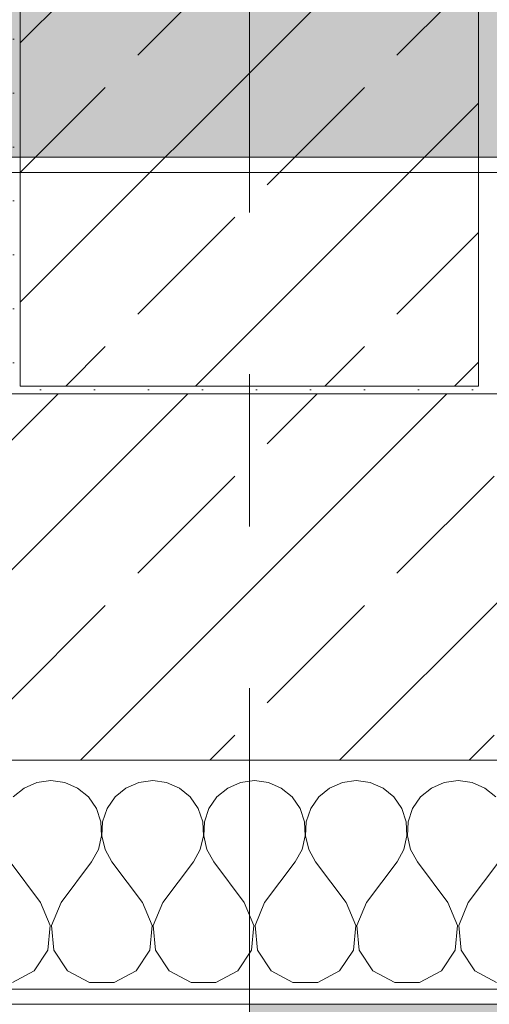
# Model space of a CAD drawing. Header units: metres. Extents: x -3.6 to 84.5, y -11 to 16.8.
# Tile 247 of 256: x 43.58 to 43.887, y -0.155 to 0.49. Entities that reach past the tile are written whole.
import ezdxf

# ---------------------------------------------------------------- set-up
doc = ezdxf.new("R2010")
doc.units = ezdxf.units.M
doc.header["$MEASUREMENT"] = 0
doc.linetypes.add('Strichlinie doppelt', pattern=[0.546806, 0.264583, -0.105833, 0.070556, -0.105833])
for name, color, linetype in [('302 - Elemente.Schraffur', 7, 'Continuous'), ('451 - Universal.Achsen Raster', 7, 'Continuous'), ('604 - Struktur.Wand Aussen', 7, 'Continuous'), ('607 - Struktur.Stütze', 7, 'Continuous'), ('608 - Struktur.Träger', 7, 'Continuous')]:
    doc.layers.add(name, color=color, linetype=linetype)
pattern_1 = [(45, (0, 0), (-0.08485281, 0.08485281), []), (45, (-0.04243, 0.04243), (-0.08485281, 0.08485281), [0.09, -0.03])]
pattern_2 = [(45, (0, 0), (-0.01767767, 0.01767767), [0, -0.025])]

# ---------------------------------------------------------------- blocks, each defined once
blk = doc.blocks.new('*X98')
at = {"layer": '604 - Struktur.Wand Aussen', "color": 7, "linetype": 'Continuous', "lineweight": 5}
for p, q in [((43.59089, -0.0096), (43.58248, -0.01331)), ((43.6, -0.00833), (43.59089, -0.0096)), ((43.60911, -0.0096), (43.6, -0.00833)), ((43.61752, -0.01331), (43.60911, -0.0096)), ((43.65756, -0.0096), (43.64914, -0.01331)), ((43.66667, -0.00833), (43.65756, -0.0096)), ((43.67578, -0.0096), (43.66667, -0.00833)), ((43.68419, -0.01331), (43.67578, -0.0096)), ((43.72422, -0.0096), (43.71581, -0.01331)), ((43.73333, -0.00833), (43.72422, -0.0096)), ((43.74244, -0.0096), (43.73333, -0.00833)), ((43.75086, -0.01331), (43.74244, -0.0096)), ((43.79089, -0.0096), (43.78248, -0.01331)), ((43.8, -0.00833), (43.79089, -0.0096)), ((43.80911, -0.0096), (43.8, -0.00833)), ((43.81752, -0.01331), (43.80911, -0.0096)), ((43.85756, -0.0096), (43.84914, -0.01331)), ((43.86667, -0.00833), (43.85756, -0.0096)), ((43.87578, -0.0096), (43.86667, -0.00833)), ((43.88419, -0.01331), (43.87578, -0.0096)), ((43.58248, -0.01331), (43.57539, -0.01918)), ((43.62461, -0.01918), (43.61752, -0.01331)), ((43.62981, -0.02676), (43.62461, -0.01918)), ((43.64206, -0.01918), (43.63685, -0.02676)), ((43.64914, -0.01331), (43.64206, -0.01918)), ((43.69127, -0.01918), (43.68419, -0.01331)), ((43.69648, -0.02676), (43.69127, -0.01918)), ((43.70873, -0.01918), (43.70352, -0.02676)), ((43.71581, -0.01331), (43.70873, -0.01918)), ((43.75794, -0.01918), (43.75086, -0.01331)), ((43.76315, -0.02676), (43.75794, -0.01918)), ((43.77539, -0.01918), (43.77019, -0.02676)), ((43.78248, -0.01331), (43.77539, -0.01918)), ((43.82461, -0.01918), (43.81752, -0.01331)), ((43.82981, -0.02676), (43.82461, -0.01918)), ((43.84206, -0.01918), (43.83685, -0.02676)), ((43.84914, -0.01331), (43.84206, -0.01918)), ((43.89127, -0.01918), (43.88419, -0.01331)), ((43.63275, -0.03547), (43.62981, -0.02676)), ((43.63685, -0.02676), (43.63391, -0.03547)), ((43.69942, -0.03547), (43.69648, -0.02676)), ((43.70352, -0.02676), (43.70058, -0.03547)), ((43.76609, -0.03547), (43.76315, -0.02676)), ((43.77019, -0.02676), (43.76725, -0.03547)), ((43.83275, -0.03547), (43.82981, -0.02676)), ((43.83685, -0.02676), (43.83391, -0.03547)), ((43.6332, -0.04466), (43.63275, -0.03547)), ((43.63391, -0.03547), (43.63347, -0.04466)), ((43.69987, -0.04466), (43.69942, -0.03547)), ((43.70058, -0.03547), (43.70013, -0.04466)), ((43.76653, -0.04466), (43.76609, -0.03547)), ((43.76725, -0.03547), (43.7668, -0.04466)), ((43.8332, -0.04466), (43.83275, -0.03547)), ((43.83391, -0.03547), (43.83347, -0.04466)), ((43.63112, -0.05362), (43.6332, -0.04466)), ((43.63347, -0.04466), (43.63555, -0.05362)), ((43.69778, -0.05362), (43.69987, -0.04466)), ((43.70013, -0.04466), (43.70222, -0.05362)), ((43.76445, -0.05362), (43.76653, -0.04466)), ((43.7668, -0.04466), (43.76888, -0.05362)), ((43.83112, -0.05362), (43.8332, -0.04466)), ((43.83347, -0.04466), (43.83555, -0.05362)), ((43.62667, -0.06167), (43.63112, -0.05362)), ((43.63555, -0.05362), (43.64, -0.06167)), ((43.69333, -0.06167), (43.69778, -0.05362)), ((43.70222, -0.05362), (43.70667, -0.06167)), ((43.76, -0.06167), (43.76445, -0.05362)), ((43.76888, -0.05362), (43.77333, -0.06167)), ((43.82667, -0.06167), (43.83112, -0.05362)), ((43.83555, -0.05362), (43.84, -0.06167)), ((43.59333, -0.08833), (43.57333, -0.06167)), ((43.60667, -0.08833), (43.62667, -0.06167)), ((43.66, -0.08833), (43.64, -0.06167)), ((43.67333, -0.08833), (43.69333, -0.06167)), ((43.72667, -0.08833), (43.70667, -0.06167)), ((43.74, -0.08833), (43.76, -0.06167)), ((43.79333, -0.08833), (43.77333, -0.06167)), ((43.80667, -0.08833), (43.82667, -0.06167)), ((43.86, -0.08833), (43.84, -0.06167)), ((43.87333, -0.08833), (43.89333, -0.06167)), ((43.59962, -0.1033), (43.59333, -0.08833)), ((43.60667, -0.08833), (43.60038, -0.1033)), ((43.66629, -0.1033), (43.66, -0.08833)), ((43.67333, -0.08833), (43.66705, -0.1033)), ((43.73295, -0.1033), (43.72667, -0.08833)), ((43.74, -0.08833), (43.73371, -0.1033)), ((43.79962, -0.1033), (43.79333, -0.08833)), ((43.80667, -0.08833), (43.80038, -0.1033)), ((43.86629, -0.1033), (43.86, -0.08833)), ((43.87333, -0.08833), (43.86705, -0.1033)), ((43.59808, -0.11947), (43.59962, -0.1033)), ((43.60038, -0.1033), (43.60192, -0.11947)), ((43.66475, -0.11947), (43.66629, -0.1033)), ((43.66705, -0.1033), (43.66858, -0.11947)), ((43.73142, -0.11947), (43.73295, -0.1033)), ((43.73371, -0.1033), (43.73525, -0.11947)), ((43.79808, -0.11947), (43.79962, -0.1033)), ((43.80038, -0.1033), (43.80192, -0.11947)), ((43.86475, -0.11947), (43.86629, -0.1033)), ((43.86705, -0.1033), (43.86858, -0.11947)), ((43.5891, -0.13299), (43.59808, -0.11947)), ((43.60192, -0.11947), (43.6109, -0.13299)), ((43.65576, -0.13299), (43.66475, -0.11947)), ((43.66858, -0.11947), (43.67757, -0.13299)), ((43.72243, -0.13299), (43.73142, -0.11947)), ((43.73525, -0.11947), (43.74424, -0.13299)), ((43.7891, -0.13299), (43.79808, -0.11947)), ((43.80192, -0.11947), (43.8109, -0.13299)), ((43.85576, -0.13299), (43.86475, -0.11947)), ((43.86858, -0.11947), (43.87757, -0.13299)), ((43.57479, -0.14066), (43.5891, -0.13299)), ((43.6109, -0.13299), (43.62521, -0.14066)), ((43.64145, -0.14066), (43.65576, -0.13299)), ((43.67757, -0.13299), (43.69188, -0.14066)), ((43.70812, -0.14066), (43.72243, -0.13299)), ((43.74424, -0.13299), (43.75855, -0.14066)), ((43.77479, -0.14066), (43.7891, -0.13299)), ((43.8109, -0.13299), (43.82521, -0.14066)), ((43.84145, -0.14066), (43.85576, -0.13299)), ((43.87757, -0.13299), (43.89188, -0.14066)), ((43.62521, -0.14066), (43.64145, -0.14066)), ((43.69188, -0.14066), (43.70812, -0.14066)), ((43.75855, -0.14066), (43.77479, -0.14066)), ((43.82521, -0.14066), (43.84145, -0.14066))]:
    blk.add_line(p, q, dxfattribs=at)

msp = doc.modelspace()

# ---------------------------------------------------------------- hatches: boundary and pattern name
at = {"layer": '302 - Elemente.Schraffur', "linetype": 'Continuous', "lineweight": 0, "true_color": 0x191919}
msp.add_hatch(color=250, dxfattribs=at).paths.add_polyline_path([(43.72998, -3.31), (55.21999, -3.31), (55.21999, -0.155), (43.73, -0.155)])
at = {"layer": '604 - Struktur.Wand Aussen', "linetype": 'Continuous', "lineweight": 0, "true_color": 0x000000}
h = msp.add_hatch(dxfattribs=at)
h.set_pattern_fill('Beton__Stahlbeton_0001', color=18, style=0, pattern_type=2)
h.set_pattern_definition(pattern_1)
h.paths.add_polyline_path([(43.14, 0.195), (43.14, 0.125), (43.15, 0.125), (43.18, 0.125), (43.18, 0.005), (43.98999, 0.005), (43.98999, 0.245), (43.15, 0.245), (43.15, 0.195)])
h = msp.add_hatch(dxfattribs=at)
h.set_pattern_fill('Verputz_0001', color=18, style=0, pattern_type=2)
h.set_pattern_definition([(0, (0, 0), (0, 0.08660254), [0, -0.05]), (0, (0.025, 0.0433), (0, 0.08660254), [0, -0.05])])
h.paths.add_polyline_path([(43.15, -0.155), (43.98999, -0.155), (43.98999, -0.145), (43.15, -0.145)])
at = {"layer": '607 - Struktur.Stütze', "linetype": 'Continuous', "lineweight": 0, "true_color": 0x000000}
h = msp.add_hatch(dxfattribs=at)
h.set_pattern_fill('Gips_0001', color=18, style=0, pattern_type=2)
h.set_pattern_definition(pattern_2)
h.paths.add_polyline_path([(43.56999, 0.70998), (43.56999, 0.255), (43.57999, 0.255), (43.57999, 0.69998), (43.87999, 0.69998), (43.87999, 0.255), (43.88999, 0.255), (43.88999, 0.70998)])
h = msp.add_hatch(dxfattribs=at)
h.set_pattern_fill('Beton__Stahlbeton_0001', color=18, style=0, pattern_type=2)
h.set_pattern_definition(pattern_1)
h.paths.add_polyline_path([(43.57999, 0.24998), (43.87999, 0.24998), (43.87999, 0.69998), (43.57999, 0.69998)])
h = msp.add_hatch(dxfattribs=at)
h.set_pattern_fill('Gips_0001', color=18, style=0, pattern_type=2)
h.set_pattern_definition(pattern_2)
h.paths.add_polyline_path([(43.56999, 0.255), (43.56999, 0.245), (43.88999, 0.245), (43.88999, 0.255), (43.87999, 0.255), (43.87999, 0.24998), (43.57999, 0.24998), (43.57999, 0.255)])
at = {"layer": '608 - Struktur.Träger', "linetype": 'Continuous', "lineweight": 0, "true_color": 0x000000}
h = msp.add_hatch(dxfattribs=at)
h.set_pattern_fill('Beton__Stahlbeton_0001', color=18, style=0, pattern_type=2)
h.set_pattern_definition(pattern_1)
h.paths.add_polyline_path([(0.68999, 0.69998), (0.37999, 0.69998), (0.37999, 0.39998), (0.68999, 0.39998), (3.96999, 0.39998), (4.28999, 0.39998), (7.56999, 0.39998), (7.88999, 0.39998), (11.16999, 0.39998), (11.48999, 0.39998), (14.76999, 0.39998), (15.08999, 0.39998), (18.36999, 0.39998), (18.68999, 0.39998), (21.96999, 0.39998), (22.28999, 0.39998), (25.56999, 0.39998), (25.88999, 0.39998), (29.16999, 0.39998), (29.48999, 0.39998), (32.76999, 0.39998), (33.08999, 0.39998), (36.36999, 0.39998), (36.68999, 0.39998), (39.96999, 0.39998), (40.28999, 0.39998), (43.56999, 0.39998), (43.88999, 0.39998), (47.16999, 0.39998), (47.48999, 0.39998), (50.76999, 0.39998), (51.08999, 0.39998), (54.36999, 0.39998), (54.68999, 0.39998), (57.96999, 0.39998), (58.28999, 0.39998), (61.56999, 0.39998), (61.87999, 0.39998), (61.87999, 0.69998), (61.56999, 0.69998), (58.28999, 0.69998), (57.96999, 0.69998), (54.68999, 0.69998), (54.36999, 0.69998), (51.08999, 0.69998), (50.76999, 0.69998), (47.48999, 0.69998), (47.16999, 0.69998), (43.88999, 0.69998), (43.56999, 0.69998), (40.28999, 0.69998), (39.9, 0.69998), (36.68999, 0.69998), (36.36999, 0.69998), (33.08999, 0.69998), (32.76999, 0.69998), (29.48999, 0.69998), (29.16999, 0.69998), (25.88999, 0.69998), (25.56999, 0.69998), (22.28999, 0.69998), (21.96999, 0.69998), (18.68999, 0.69998), (18.36999, 0.69998), (15.08999, 0.69998), (14.76999, 0.69998), (11.48999, 0.69998), (11.16999, 0.69998), (7.88999, 0.69998), (7.56999, 0.69998), (4.28999, 0.69998), (3.96999, 0.69998)])

# ---------------------------------------------------------------- linework, layer by layer
at = {"layer": '451 - Universal.Achsen Raster', "color": 160, "linetype": 'Strichlinie doppelt', "lineweight": 9, "true_color": 0x3232ff}
msp.add_line((43.72999, -10.585), (43.72999, 16.355), dxfattribs=at)
at = {"layer": '604 - Struktur.Wand Aussen', "color": 7, "linetype": 'Continuous', "lineweight": 13}
for p, q in [((43.98999, 0.245), (43.15, 0.245)), ((43.18, 0.005), (43.98999, 0.005))]:
    msp.add_line(p, q, dxfattribs=at)
at = {"layer": '604 - Struktur.Wand Aussen', "color": 7, "linetype": 'Continuous', "lineweight": 5}
msp.add_line((43.18, -0.145), (43.98999, -0.145), dxfattribs=at)
at = {"layer": '604 - Struktur.Wand Aussen', "color": 7, "linetype": 'Continuous', "lineweight": 5, "flags": 128}
msp.add_lwpolyline([(43.15, -0.155), (43.98999, -0.155)], dxfattribs=at)
at = {"layer": '607 - Struktur.Stütze', "color": 7, "linetype": 'Continuous', "lineweight": 13, "flags": 128}
msp.add_lwpolyline([(43.57999, 0.24998), (43.87999, 0.24998), (43.87999, 0.69998), (43.57999, 0.69998)], close=True, dxfattribs=at)
at = {"layer": '608 - Struktur.Träger', "color": 7, "linetype": 'Continuous', "lineweight": 13}
msp.add_line((0.37999, 0.38998), (61.87999, 0.38998), dxfattribs=at)
at = {"layer": '608 - Struktur.Träger', "color": 7, "linetype": 'Continuous', "lineweight": 13, "flags": 128}
msp.add_lwpolyline([(50.76999, 0.39998), (47.48999, 0.39998), (47.16999, 0.39998), (43.88999, 0.39998), (43.56999, 0.39998), (40.28999, 0.39998), (39.96999, 0.39998), (36.68999, 0.39998), (36.36999, 0.39998), (33.08999, 0.39998), (32.76999, 0.39998), (29.48999, 0.39998), (29.16999, 0.39998), (25.88999, 0.39998), (25.56999, 0.39998), (22.28999, 0.39998), (21.96999, 0.39998), (18.68999, 0.39998), (18.36999, 0.39998), (15.08999, 0.39998), (14.76999, 0.39998)], dxfattribs=at)

# ---------------------------------------------------------------- block references
at = {"layer": '604 - Struktur.Wand Aussen', "color": 7, "lineweight": 18}
msp.add_blockref('*X98', (0, 0), dxfattribs=at)

doc.saveas('drawing.dxf')
